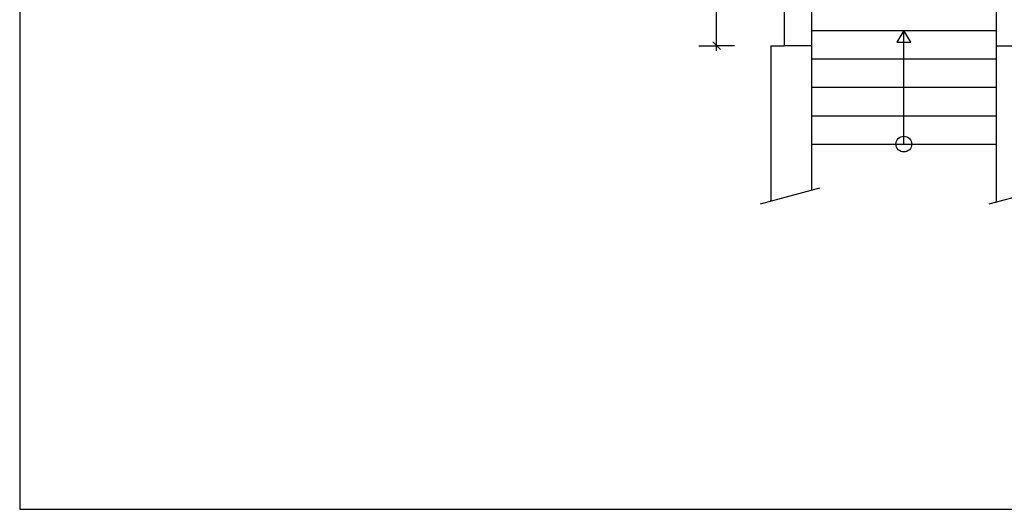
# Model space of a CAD drawing. Extents: x -196363 to 398972, y -489949 to -260582.
# Tile 11 of 256: x 11598 to 21298, y -395532 to -390706. Entities that reach past the tile are written whole.
import ezdxf

# ---------------------------------------------------------------- set-up
doc = ezdxf.new("R2010")
doc.units = 0
doc.header["$MEASUREMENT"] = 0
for name, color, linetype in [('koty', 1, 'Continuous'), ('legenda', 1, 'Continuous'), ('noszdiv', 1, 'Continuous')]:
    doc.layers.add(name, color=color, linetype=linetype)
doc.styles.add('SPIRITTXTSTYLE1', font='ROMAN')
doc.linetypes.add('REZ', pattern='A,0,-1,[10,dur+dsp vaclavov.shx,S=0.00885,R=0,X=-1,Y=0],0', length=1)
doc.dimstyles.new('SPIRITSTYLE90', dxfattribs={"dimtxt": 125, "dimasz": 12.7, "dimexe": 175, "dimexo": 489.033875, "dimgap": 50, "dimtad": 1, "dimdec": 3, "dimzin": 0, "dimdsep": 46, "dimlunit": 7, "dimtxsty": 'SPIRITTXTSTYLE1', "dimblk1": '_TICKMARKS90', "dimblk2": '_TICKMARKS90', "dimsah": 1, "dimcen": 0.09, "dimdle": 50, "dimclrd": 1, "dimclre": 1, "dimclrt": 1, "dimadec": 0, "dimazin": 0, "dimtfac": 1, "dimtdec": 4, "dimtofl": 0, "dimtmove": 1, "dimatfit": 0, "dimfxl": 0, "dimtolj": 1, "dimtzin": 0, "dimarcsym": 0})

# ---------------------------------------------------------------- blocks, each defined once
blk = doc.blocks.new('_TICKMARKS90')
at = {"color": 1, "linetype": 'Continuous'}
blk.add_line((-3, -3), (3, 3), dxfattribs=at)
blk = doc.blocks.new('*D197')
at = {"color": 1, "linetype": 'Continuous', "ltscale": 300}
for p, q in [((18289, -387122.9, 1723.8), (18464, -387122.9, 1723.8)), ((18464, -391012.9, 1723.8), (18464, -387072.8, 1723.8)), ((18639, -387122.9, 1723.8), (18464, -387122.9, 1723.8)), ((18289, -390962.8, 1723.8), (18464, -390962.8, 1723.8)), ((18639, -390962.8, 1723.8), (18464, -390962.8, 1723.8))]:
    blk.add_line(p, q, dxfattribs=at)
at = {"color": 1, "linetype": 'Continuous', "ltscale": 300, "xscale": 12.69999980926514, "yscale": 12.69999980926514, "zscale": 12.69999980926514}
for p, rotation in [((18464, -387122.9, 1723.8), 90.00000250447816), ((18464, -390962.8, 1723.8), 270.0000006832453)]:
    blk.add_blockref('_TICKMARKS90', p, dxfattribs=dict(at, rotation=rotation))
at = {"color": 1, "linetype": 'Continuous', "ltscale": 300, "style": 'SPIRITTXTSTYLE1', "width": 1.5}
blk.add_text('3840', height=125, rotation=90, dxfattribs=at).set_placement((18414, -389161.9, 1723.8))

msp = doc.modelspace()

# ---------------------------------------------------------------- linework, layer by layer
at = {"layer": 'legenda', "color": 1, "linetype": 'Continuous', "ltscale": 300}
for p, q in [((11597.92773, -365531.71875, 4347.59961), (11597.92773, -395531.71875, 4347.59961)), ((11597.92773, -395531.71875, 4347.59961), (58638.50391, -395531.71875, 4347.59961))]:
    msp.add_line(p, q, dxfattribs=at)
at = {"layer": 'noszdiv', "color": 1, "linetype": 'Continuous', "ltscale": 300}
for p, q in [((19128.01172, -387122.875, 2623.80005), (19128.02344, -390962.84375, 2623.80005)), ((19398.00977, -387122.875, 2623.80005), (19398.02148, -390962.84375, 2623.80005)), ((21218.00391, -387122.875, 2623.80005), (21218.01562, -390962.84375, 2623.80005)), ((19398.02148, -390812.875, 3447.6001), (21218.01562, -390812.875, 3447.6001)), ((20308.01953, -390812.875, 3447.6001), (20240.71094, -390929.4375, 3447.6001)), ((20308.01953, -391932.84375, 3447.6001), (20308.01953, -390812.875, 3447.6001)), ((20375.78516, -390929.4375, 3447.6001), (20308.01953, -390812.875, 3447.6001)), ((21218.01562, -390812.875, 3447.6001), (21218.01562, -390962.84375, 3447.6001)), ((18998.02148, -390962.84375, 3447.6001), (18998.02148, -392493.78125, 3447.6001)), ((18998.02148, -390962.84375, 3447.6001), (19128.02344, -390962.84375, 3447.6001)), ((19398.02148, -390962.84375, 2623.80005), (19128.02344, -390962.84375, 2623.80005)), ((19398.02148, -390962.84375, 3447.6001), (19398.02148, -392386.59375, 3447.6001)), ((20240.71094, -390929.4375, 3447.6001), (20375.78516, -390929.4375, 3447.6001)), ((21218.01562, -390962.84375, 2623.80005), (21488.01562, -390962.84375, 2623.80005)), ((21218.01562, -390962.84375, 3447.6001), (21218.01562, -392501.84375, 3447.6001)), ((19398.02148, -391092.84375, 3447.6001), (21218.01562, -391092.84375, 3447.6001)), ((19398.02148, -391372.84375, 3447.6001), (21218.01562, -391372.84375, 3447.6001)), ((19398.02148, -391652.84375, 3447.6001), (21218.01562, -391652.84375, 3447.6001)), ((19398.02148, -391932.84375, 3447.6001), (21218.01562, -391932.84375, 3447.6001))]:
    msp.add_line(p, q, dxfattribs=at)
at = {"layer": 'noszdiv', "color": 1, "linetype": 'REZ', "ltscale": 300}
for p, q in [((18897.40234, -392520.75, 3447.6001), (19481.83789, -392364.15625, 3447.6001)), ((21147.45898, -392520.75, 3447.6001), (21731.89453, -392364.15625, 3447.6001))]:
    msp.add_line(p, q, dxfattribs=at)
at = {"layer": 'noszdiv', "color": 1, "linetype": 'Continuous', "ltscale": 300}
msp.add_circle((20308.01953, -391932.84375, 1723.80005), 77.50137, dxfattribs=at)

# ---------------------------------------------------------------- dimensions: what is measured, and where the dimension line sits
at = {"layer": 'koty', "color": 1, "linetype": 'Continuous', "ltscale": 300}
dim = msp.add_linear_dim(base=(18463.97656, -390962.84375, 1723.80005), p1=(19263.02344, -390962.84375, 1723.80005), p2=(19128.01172, -387122.875, 1723.80005), angle=90.000002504, dimstyle='SPIRITSTYLE90', dxfattribs=at)
dim.commit()
dim.dimension.update_dxf_attribs({"geometry": '*D197', "text_midpoint": (18463.97656, -389042.875, 1723.80005)})

doc.saveas('drawing.dxf')
